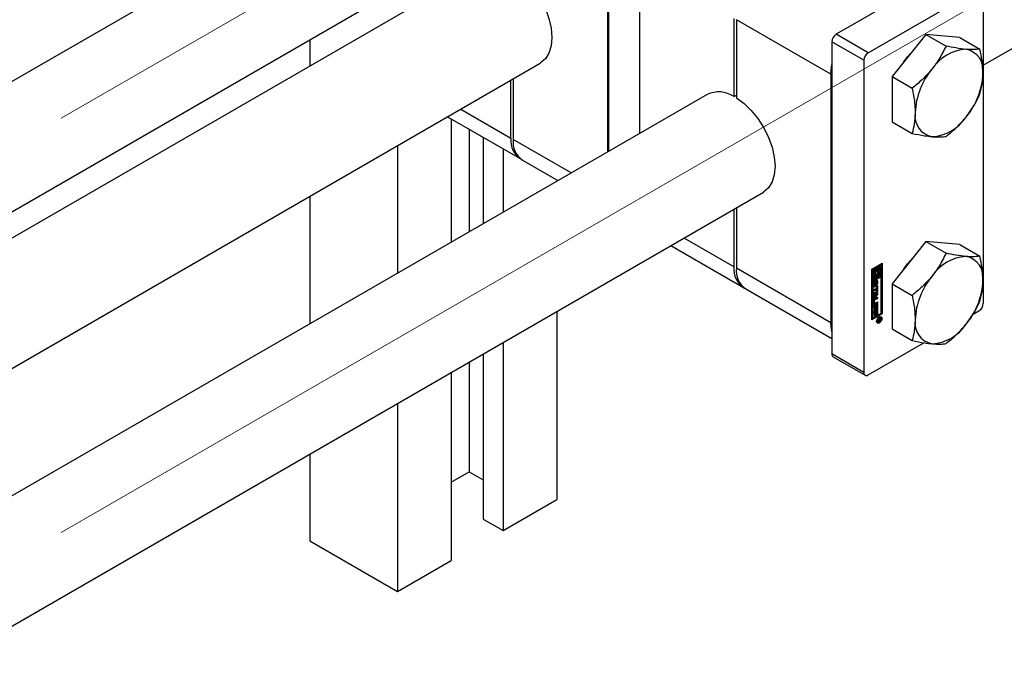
# Paper-space layout 'Sheet1' of a CAD drawing. Header units: millimetres. Extents: x -80341 to 21249, y 0 to 26255.
# Tile 40 of 154: x 8598 to 8773, y 10031 to 10146. Entities that reach past the tile are written whole.
import ezdxf

# ---------------------------------------------------------------- set-up
doc = ezdxf.new("R2010")
doc.units = ezdxf.units.MM
doc.linetypes.add('SLD-Mista-longa', pattern=[19.05, 15.24, -1.27, 1.27, -1.27])
doc.linetypes.add('SLD-Sólida', pattern=[0])
doc.layers.add('DETALHAMENTO', color=8, linetype='SLD-Sólida')

psp = doc.layouts.new('Sheet1')

# ---------------------------------------------------------------- linework, layer by layer
at = {"color": 7, "linetype": 'SLD-Sólida', "lineweight": 25, "ltscale": 25}
for p, q in [((8720.2, 10206.1), (7665.38, 9597.16)), ((8769.22, 10137.82), (8861.08, 10190.85)), ((7676.39, 9580.43), (8730.2, 10188.78)), ((8702.75, 10165.7), (8702.75, 10122.54)), ((8702.58, 10122.44), (8702.58, 10159.06)), ((8680.61, 10155.48), (7676.39, 9575.75)), ((8708.23, 10155.8), (8708.23, 10125.71)), ((8762.79, 10154.64), (8743.13, 10143.29)), ((8748.79, 10140.02), (8768.44, 10151.37)), ((8769.22, 10150.92), (8769.22, 10095.56)), ((8724.99, 10132.24), (8724.99, 10146.12)), ((8742.17, 10136.2), (8725.42, 10145.88)), ((8725.42, 10145.88), (8725.42, 10131.99)), ((8649.72, 10142.32), (8649.72, 10137.65)), ((8748.01, 10138.68), (8742.35, 10141.94)), ((8742.35, 10141.94), (8742.35, 10086.58)), ((8748.79, 10140.02), (8743.13, 10143.29)), ((8759.04, 10143.26), (8753.03, 10135.78)), ((8759.04, 10143.26), (8762.6, 10141.2)), ((8765.05, 10142.72), (8759.04, 10143.26)), ((8765.05, 10142.72), (8768.61, 10140.66)), ((8748.01, 10138.68), (8748.01, 10083.31)), ((7676.39, 9552.66), (8690.61, 10138.15)), ((8685.39, 10124.89), (8685.39, 10135.15)), ((8685.82, 10135.39), (8685.82, 10124.65)), ((8742.17, 10136.2), (8742.17, 10092.11)), ((8753.03, 10135.78), (8756.59, 10133.72)), ((8753.03, 10135.78), (8753.03, 10127.77)), ((8720.2, 10132.62), (7665.38, 9523.68)), ((8724.99, 10132.24), (8725.42, 10132.48)), ((8676.51, 10130.02), (8685.39, 10124.89)), ((8674.17, 10128.67), (8687.05, 10121.23)), ((8674.82, 10128.29), (8674.82, 10106.42)), ((8678, 10126.45), (8678, 10108.25)), ((8753.03, 10127.77), (8756.59, 10125.71)), ((8680.48, 10125.02), (8680.48, 10109.68)), ((8696.11, 10118.71), (8685.82, 10124.65)), ((8665.28, 10123.53), (8665.28, 10100.91)), ((8684.02, 10122.98), (8684.02, 10111.72)), ((8687.48, 10120.98), (8693.76, 10117.35)), ((8693.56, 10117.47), (8693.56, 10117.23)), ((7676.39, 9506.94), (8730.2, 10115.29)), ((8649.72, 10114.55), (8649.72, 10091.93)), ((8724.99, 10102.03), (8724.99, 10112.29)), ((8725.42, 10112.53), (8725.42, 10101.79)), ((8716.11, 10107.16), (8724.99, 10102.03)), ((8713.77, 10105.81), (8726.65, 10098.37)), ((8759.04, 10106.52), (8753.03, 10099.04)), ((8759.04, 10106.52), (8762.6, 10104.46)), ((8765.05, 10105.98), (8759.04, 10106.52)), ((8765.05, 10105.98), (8768.61, 10103.92)), ((8742.17, 10092.11), (8725.42, 10101.79)), ((8749.42, 10101.6), (8751.28, 10102.68)), ((8750.12, 10101.97), (8749.95, 10101.87)), ((8749.95, 10101.87), (8749.95, 10101.39)), ((8749.95, 10101.87), (8750.09, 10101.79)), ((8750.26, 10101.89), (8750.09, 10101.79)), ((8750.09, 10101.79), (8750.09, 10101.31)), ((8750.12, 10101.97), (8750.26, 10101.89)), ((8750.26, 10101.28), (8750.26, 10101.89)), ((8750.96, 10102.45), (8750.3, 10102.07)), ((8750.3, 10102.07), (8750.3, 10101.46)), ((8750.3, 10102.07), (8750.44, 10101.99)), ((8751.1, 10102.37), (8750.44, 10101.99)), ((8750.44, 10101.99), (8750.44, 10101.38)), ((8750.61, 10101.89), (8750.93, 10102.07)), ((8750.61, 10101.61), (8750.61, 10101.89)), ((8750.79, 10101.99), (8750.79, 10101.47)), ((8750.93, 10102.07), (8750.93, 10100.39)), ((8750.96, 10102.45), (8751.1, 10102.37)), ((8751.1, 10100.49), (8751.1, 10102.37)), ((8751.14, 10093.78), (8751.14, 10102.59)), ((8751.28, 10102.68), (8751.28, 10093.69)), ((8749.42, 10092.62), (8749.42, 10101.6)), ((8749.63, 10101.69), (8749.46, 10101.58)), ((8749.46, 10101.58), (8749.46, 10099.71)), ((8749.46, 10101.58), (8749.6, 10101.5)), ((8750.96, 10100.37), (8749.46, 10099.5)), ((8749.77, 10101.6), (8749.6, 10101.5)), ((8749.6, 10101.5), (8749.6, 10099.62)), ((8751.1, 10100.29), (8749.6, 10099.42)), ((8749.63, 10101.69), (8749.77, 10101.6)), ((8749.77, 10099.93), (8749.77, 10101.6)), ((8749.95, 10100.19), (8749.77, 10100.09)), ((8750.09, 10100.11), (8749.77, 10099.93)), ((8749.87, 10100.5), (8750.01, 10100.41)), ((8749.95, 10101.39), (8750.09, 10101.31)), ((8749.95, 10100.45), (8749.95, 10100.19)), ((8749.95, 10100.19), (8750.09, 10100.11)), ((8750.12, 10100.7), (8750.08, 10100.69)), ((8750.09, 10100.39), (8750.09, 10100.11)), ((8750.12, 10100.7), (8750.26, 10100.62)), ((8750.26, 10100.01), (8750.26, 10100.62)), ((8750.3, 10101.46), (8750.44, 10101.38)), ((8750.3, 10100.8), (8750.3, 10100.19)), ((8750.3, 10100.8), (8750.44, 10100.72)), ((8750.3, 10100.19), (8750.44, 10100.11)), ((8750.44, 10100.72), (8750.44, 10100.11)), ((8750.44, 10100.11), (8750.61, 10100.21)), ((8750.69, 10101.58), (8750.61, 10101.63)), ((8750.61, 10100.21), (8750.61, 10100.69)), ((8750.79, 10101.03), (8750.79, 10100.47)), ((8750.79, 10100.47), (8750.93, 10100.39)), ((8750.93, 10100.39), (8751.1, 10100.49)), ((8750.96, 10100.37), (8751.1, 10100.29)), ((8751.1, 10093.8), (8751.1, 10100.29)), ((8749.46, 10099.71), (8749.6, 10099.62)), ((8749.46, 10099.5), (8749.46, 10093.01)), ((8749.6, 10099.42), (8749.46, 10099.5)), ((8749.6, 10099.62), (8750.26, 10100.01)), ((8749.6, 10099.42), (8749.6, 10092.93)), ((8749.67, 10098.6), (8749.67, 10099.11)), ((8749.72, 10099.3), (8749.87, 10099.22)), ((8749.72, 10099.26), (8749.72, 10098.83)), ((8749.72, 10099.26), (8749.86, 10099.18)), ((8749.72, 10098.83), (8749.86, 10098.75)), ((8749.73, 10098.79), (8749.87, 10098.7)), ((8749.74, 10099.34), (8749.88, 10099.26)), ((8749.74, 10098.77), (8749.89, 10098.68)), ((8749.76, 10099.37), (8749.9, 10099.29)), ((8749.77, 10099.39), (8749.91, 10099.3)), ((8749.77, 10099.38), (8749.91, 10099.3)), ((8749.86, 10099.18), (8749.86, 10098.75)), ((8749.91, 10099.51), (8749.91, 10099.3)), ((8749.91, 10099.3), (8749.91, 10099.3)), ((8749.96, 10098.8), (8749.97, 10099.28)), ((8750, 10099.43), (8749.99, 10098.94)), ((8749.99, 10098.94), (8750.13, 10098.86)), ((8750, 10099.43), (8750.14, 10099.35)), ((8750.01, 10099.45), (8750.14, 10099.37)), ((8750.02, 10099.48), (8750.15, 10099.41)), ((8750.04, 10099.52), (8750.17, 10099.44)), ((8750.06, 10099.54), (8750.19, 10099.47)), ((8750.21, 10099.47), (8750.07, 10099.55)), ((8750.14, 10099.35), (8750.13, 10098.86)), ((8750.19, 10098.64), (8750.19, 10098.85)), ((8750.24, 10098.97), (8750.24, 10099.4)), ((8750.25, 10098.62), (8750.43, 10098.72)), ((8750.25, 10098.24), (8750.25, 10098.62)), ((8750.29, 10099.63), (8750.27, 10099.71)), ((8750.29, 10099.63), (8750.29, 10099.12)), ((8750.29, 10099.63), (8750.43, 10099.55)), ((8750.29, 10099.12), (8750.43, 10099.04)), ((8750.29, 10098.64), (8750.29, 10097.78)), ((8750.43, 10099.55), (8750.43, 10099.04)), ((8750.43, 10098.72), (8750.43, 10097.69)), ((8753.03, 10099.04), (8756.59, 10096.98)), ((8753.03, 10099.04), (8753.03, 10091.02)), ((8727.07, 10098.12), (8742.35, 10089.3)), ((8749.7, 10097.92), (8750.25, 10098.24)), ((8750.11, 10098.05), (8749.7, 10097.81)), ((8750.25, 10097.97), (8749.7, 10097.65)), ((8749.7, 10097.65), (8749.7, 10097.92)), ((8749.7, 10097.53), (8750.43, 10097.51)), ((8749.7, 10097.24), (8749.7, 10097.53)), ((8749.7, 10097.3), (8749.82, 10097.23)), ((8749.82, 10097.23), (8749.7, 10097.24)), ((8750.29, 10097.19), (8749.7, 10096.49)), ((8750.43, 10097.11), (8749.7, 10096.24)), ((8749.7, 10096.53), (8749.82, 10096.68)), ((8749.7, 10096.24), (8749.7, 10096.53)), ((8749.82, 10096.68), (8749.82, 10097.23)), ((8749.84, 10097.31), (8749.84, 10096.95)), ((8750.13, 10097.3), (8749.84, 10097.31)), ((8749.84, 10097.31), (8749.98, 10097.23)), ((8749.84, 10096.95), (8749.98, 10096.87)), ((8749.9, 10096.37), (8750.43, 10096.67)), ((8749.98, 10097.23), (8749.98, 10096.87)), ((8750.27, 10097.22), (8749.98, 10097.23)), ((8749.98, 10096.87), (8750.27, 10097.22)), ((8750.11, 10098.05), (8750.25, 10097.97)), ((8750.13, 10097.3), (8750.27, 10097.22)), ((8750.25, 10097.59), (8750.25, 10097.97)), ((8750.29, 10097.78), (8750.25, 10097.75)), ((8750.43, 10097.69), (8750.25, 10097.59)), ((8750.29, 10097.78), (8750.43, 10097.69)), ((8750.29, 10097.51), (8750.29, 10097.19)), ((8750.29, 10097.19), (8750.43, 10097.11)), ((8750.29, 10096.59), (8750.29, 10096.48)), ((8750.43, 10097.51), (8750.43, 10097.11)), ((8750.43, 10096.67), (8750.43, 10096.4)), ((8749.67, 10095.39), (8749.67, 10095.97)), ((8749.7, 10095.05), (8750.43, 10095.47)), ((8749.7, 10094.77), (8749.7, 10095.05)), ((8749.8, 10095), (8749.7, 10094.94)), ((8749.95, 10094.92), (8749.7, 10094.77)), ((8749.71, 10096.06), (8749.71, 10095.67)), ((8749.71, 10096.06), (8749.85, 10095.98)), ((8749.71, 10095.67), (8749.85, 10095.59)), ((8749.73, 10095.63), (8749.87, 10095.54)), ((8750.29, 10095.65), (8749.76, 10095.34)), ((8749.76, 10095.34), (8749.9, 10095.26)), ((8750.29, 10096.48), (8749.78, 10096.19)), ((8749.78, 10096.19), (8749.93, 10096.11)), ((8749.8, 10095), (8749.95, 10094.92)), ((8749.85, 10095.98), (8749.85, 10095.59)), ((8750.43, 10095.56), (8749.9, 10095.26)), ((8750.43, 10096.4), (8749.93, 10096.11)), ((8749.93, 10095.55), (8750.43, 10095.84)), ((8749.95, 10094.3), (8749.95, 10094.92)), ((8750.11, 10095.17), (8749.98, 10095.1)), ((8749.98, 10095.1), (8749.98, 10094.48)), ((8749.98, 10095.1), (8750.12, 10095.02)), ((8750.11, 10095.17), (8750.25, 10095.09)), ((8750.25, 10095.09), (8750.12, 10095.02)), ((8750.12, 10095.02), (8750.12, 10094.4)), ((8750.25, 10094.44), (8750.25, 10095.09)), ((8750.29, 10096.48), (8750.43, 10096.4)), ((8750.29, 10095.76), (8750.29, 10095.65)), ((8750.29, 10095.65), (8750.43, 10095.56)), ((8750.29, 10095.39), (8750.29, 10094.63)), ((8750.43, 10095.84), (8750.43, 10095.56)), ((8750.43, 10095.47), (8750.43, 10094.54)), ((8693.56, 10094.14), (8693.56, 10060.77)), ((8749.42, 10092.79), (8751.14, 10093.78)), ((8751.28, 10093.69), (8749.42, 10092.62)), ((8749.6, 10092.93), (8751.1, 10093.8)), ((8749.7, 10094.04), (8750.43, 10094.46)), ((8749.7, 10093.77), (8749.7, 10094.04)), ((8749.8, 10093.99), (8749.7, 10093.93)), ((8749.95, 10093.91), (8749.7, 10093.77)), ((8749.8, 10093.99), (8749.95, 10093.91)), ((8749.98, 10094.48), (8749.95, 10094.46)), ((8750.12, 10094.4), (8749.95, 10094.3)), ((8749.95, 10093.29), (8749.95, 10093.91)), ((8749.98, 10093.48), (8749.95, 10093.46)), ((8750.12, 10093.4), (8749.95, 10093.29)), ((8749.98, 10094.48), (8750.12, 10094.4)), ((8750.11, 10094.17), (8749.98, 10094.1)), ((8749.98, 10094.1), (8749.98, 10093.48)), ((8749.98, 10094.1), (8750.12, 10094.01)), ((8749.98, 10093.48), (8750.12, 10093.4)), ((8750.11, 10094.17), (8750.25, 10094.09)), ((8750.25, 10094.09), (8750.12, 10094.01)), ((8750.12, 10094.01), (8750.12, 10093.4)), ((8750.29, 10094.63), (8750.25, 10094.6)), ((8750.43, 10094.54), (8750.25, 10094.44)), ((8750.25, 10093.44), (8750.25, 10094.09)), ((8750.29, 10093.62), (8750.25, 10093.6)), ((8750.43, 10093.54), (8750.25, 10093.44)), ((8750.29, 10094.63), (8750.43, 10094.54)), ((8750.29, 10094.38), (8750.29, 10093.62)), ((8750.29, 10093.62), (8750.43, 10093.54)), ((8750.43, 10094.46), (8750.43, 10093.54)), ((8750.88, 10093.13), (8750.78, 10093.16)), ((8751.02, 10093.05), (8750.88, 10093.13)), ((8751.28, 10093.69), (8751.14, 10093.78)), ((8767.32, 10093.57), (8768.44, 10094.21)), ((8749.46, 10093.01), (8749.6, 10092.93)), ((8750.29, 10092.32), (8750.37, 10092.25)), ((8750.37, 10092.25), (8750.51, 10092.17)), ((8750.5, 10092.63), (8751.01, 10092.92)), ((8750.74, 10092.65), (8750.5, 10092.52)), ((8750.5, 10092.36), (8750.74, 10092.65)), ((8750.5, 10092.52), (8750.5, 10092.63)), ((8750.7, 10092.49), (8750.5, 10092.23)), ((8750.5, 10092.23), (8750.5, 10092.36)), ((8750.63, 10092.53), (8750.7, 10092.49)), ((8750.64, 10092.71), (8750.74, 10092.65)), ((8750.66, 10092.72), (8750.76, 10092.67)), ((8750.69, 10092.6), (8750.79, 10092.54)), ((8750.7, 10092.6), (8750.79, 10092.55)), ((8750.71, 10092.52), (8750.85, 10092.44)), ((8750.71, 10092.45), (8750.77, 10092.42)), ((8750.74, 10092.65), (8750.76, 10092.64)), ((8750.93, 10092.76), (8750.76, 10092.67)), ((8750.76, 10092.67), (8750.76, 10092.64)), ((8750.83, 10092.82), (8750.93, 10092.76)), ((8750.87, 10092.84), (8750.87, 10092.81)), ((8750.87, 10092.81), (8751.01, 10092.73)), ((8750.89, 10092.58), (8750.96, 10092.54)), ((8750.93, 10092.72), (8750.93, 10092.76)), ((8750.93, 10092.7), (8750.93, 10092.72)), ((8750.93, 10092.69), (8750.93, 10092.7)), ((8750.93, 10092.69), (8751, 10092.65)), ((8751.01, 10092.92), (8751.01, 10092.73)), ((8753.03, 10091.02), (8756.59, 10088.97)), ((8684.02, 10088.63), (8684.02, 10055.26)), ((8748.79, 10082.86), (8758.68, 10088.58)), ((8680.48, 10086.59), (8680.48, 10057.3)), ((8748.01, 10083.31), (8742.35, 10086.58)), ((8742.58, 10086.08), (8748.24, 10082.81)), ((8678, 10085.16), (8678, 10065.67)), ((8674.82, 10083.32), (8674.82, 10049.95)), ((8665.28, 10077.81), (8665.28, 10044.44)), ((8649.72, 10068.83), (8649.72, 10053.42)), ((8674.82, 10063.83), (8678, 10065.67)), ((8678, 10065.67), (8680.48, 10064.24)), ((8684.02, 10055.26), (8693.56, 10060.77)), ((8680.48, 10057.3), (8684.02, 10055.26)), ((8649.72, 10053.42), (8665.28, 10044.44)), ((8665.28, 10044.44), (8674.82, 10049.95))]:
    psp.add_line(p, q, dxfattribs=at)
at = {"color": 7, "linetype": 'SLD-Sólida', "lineweight": 25, "ltscale": 25, "flags": 128}
for points in [[(8685.82, 10154.85), (8687.17, 10153.88), (8688.46, 10152.64), (8689.64, 10151.19), (8690.68, 10149.57), (8691.53, 10147.86), (8692.16, 10146.1), (8692.55, 10144.37), (8692.68, 10142.73), (8692.55, 10141.25), (8692.16, 10139.96), (8691.53, 10138.94), (8690.68, 10138.2), (8690.61, 10138.15)], [(8755.07, 10138.32), (8755.77, 10139.31), (8756.82, 10140.48)], [(8742.17, 10136.2), (8742.28, 10137.54), (8742.35, 10137.93)], [(8725.42, 10131.99), (8726.77, 10131.02), (8728.06, 10129.78), (8729.24, 10128.33), (8730.28, 10126.71), (8731.13, 10125), (8731.76, 10123.24), (8732.14, 10121.51), (8732.28, 10119.87), (8732.14, 10118.39), (8731.76, 10117.1), (8731.13, 10116.08), (8730.28, 10115.34), (8730.2, 10115.29)], [(8755.07, 10101.57), (8755.77, 10102.56), (8756.73, 10103.65)], [(8750.09, 10101.31), (8750, 10101.17), (8749.93, 10101.02), (8749.89, 10100.87), (8749.87, 10100.72), (8749.89, 10100.6), (8749.93, 10100.49), (8750, 10100.42), (8750.09, 10100.39)], [(8750.26, 10100.62), (8750.18, 10100.62), (8750.11, 10100.65), (8750.07, 10100.73), (8750.05, 10100.83), (8750.07, 10100.94), (8750.11, 10101.07), (8750.18, 10101.18), (8750.26, 10101.28)], [(8750.44, 10101.38), (8750.52, 10101.38), (8750.59, 10101.34), (8750.64, 10101.27), (8750.65, 10101.17), (8750.64, 10101.05), (8750.59, 10100.93), (8750.52, 10100.82), (8750.44, 10100.72)], [(8750.61, 10100.69), (8750.7, 10100.83), (8750.77, 10100.98), (8750.81, 10101.13), (8750.83, 10101.27), (8750.81, 10101.4), (8750.77, 10101.5), (8750.7, 10101.57), (8750.61, 10101.61)], [(8750.13, 10098.86), (8750.11, 10098.75), (8750.06, 10098.64), (8749.99, 10098.54), (8749.9, 10098.47), (8749.81, 10098.44), (8749.74, 10098.46), (8749.69, 10098.51), (8749.67, 10098.6)], [(8749.73, 10099.31), (8749.73, 10099.31), (8749.72, 10099.3)], [(8749.96, 10098.8), (8749.97, 10098.83), (8749.99, 10098.94)], [(8749.97, 10099.28), (8749.99, 10099.39), (8750.04, 10099.51), (8750.11, 10099.61), (8750.2, 10099.68), (8750.29, 10099.71), (8750.36, 10099.7), (8750.41, 10099.64), (8750.43, 10099.55)], [(8749.69, 10095.31), (8749.71, 10095.32), (8749.76, 10095.34)], [(8750.76, 10093.15), (8750.94, 10093.21), (8751.09, 10093.18), (8751.2, 10093.07), (8751.23, 10092.88), (8751.2, 10092.65), (8751.09, 10092.42), (8750.94, 10092.21), (8750.76, 10092.07), (8750.58, 10092.01), (8750.43, 10092.04), (8750.33, 10092.15), (8750.29, 10092.34), (8750.33, 10092.57), (8750.43, 10092.8), (8750.58, 10093), (8750.76, 10093.15)], [(8750.76, 10093.03), (8750.62, 10092.92), (8750.51, 10092.76), (8750.43, 10092.58), (8750.4, 10092.4), (8750.43, 10092.26), (8750.51, 10092.17), (8750.62, 10092.14), (8750.76, 10092.19), (8750.9, 10092.3), (8751.02, 10092.46), (8751.1, 10092.64), (8751.12, 10092.82), (8751.1, 10092.96), (8751.02, 10093.05), (8750.9, 10093.08), (8750.76, 10093.03)], [(8751.02, 10093.21), (8751.05, 10093.15), (8751.09, 10092.98)], [(8742.35, 10090.59), (8742.28, 10090.9), (8742.17, 10092.11)], [(8750.61, 10092.14), (8750.44, 10092.09), (8750.37, 10092.09)], [(8750.87, 10092.8), (8750.87, 10092.8), (8750.87, 10092.81)]]:
    psp.add_lwpolyline(points, dxfattribs=at)
at = {"color": 7, "linetype": 'SLD-Sólida', "lineweight": 25, "ltscale": 625}
for centre, radius, start, end in [((8744.04, 10141.86), 1.69, 122.6055, 177.3945), ((8766.61, 10132.88), 7.76, 93.4295, 146.5651), ((8765.46, 10136.95), 3.74, 350.7481, 79.4532), ((8749.7, 10138.6), 1.69, 122.6055, 177.3945), ((8770.16, 10128.81), 13.05, 140.2279, 177.3607), ((8756.12, 10136.95), 13.05, 320.2279, 357.3607), ((8722.26, 10128.17), 4.9, 56.137, 114.8746), ((8760.82, 10128.81), 3.74, 170.7481, 259.4532), ((8759.67, 10132.88), 7.76, 273.4295, 326.5651), ((8689.23, 10124.44), 3.86, 173.3016, 239.5173), ((8689.62, 10124.16), 3.84, 172.7442, 235.9436), ((8766.61, 10096.13), 7.76, 93.4295, 146.5651), ((8765.46, 10100.2), 3.74, 350.7481, 79.4532), ((8728.82, 10101.58), 3.86, 173.3016, 239.5173), ((8729.22, 10101.3), 3.84, 172.7442, 235.9436), ((8750.86, 10100.71), 1.14, 143.1407, 162.3647), ((8750, 10100.71), 0.252, 205.0525, 239.1623), ((8749.97, 10101.22), 0.539, 307.7987, 17.5208), ((8770.16, 10092.06), 13.05, 140.2279, 177.3607), ((8750.17, 10099.09), 0.496, 120.9901, 177.533), ((8749.59, 10098.88), 0.367, 285.7628, 327.745), ((8749.94, 10099.26), 0.214, 168.96, 179.6994), ((8749.85, 10098.83), 0.125, 178.9775, 200.6736), ((8749.76, 10098.8), 0.0356, 198.3817, 238.9058), ((8750.08, 10099.18), 0.214, 168.96, 179.6994), ((8749.99, 10098.75), 0.125, 178.9775, 200.6736), ((8750.06, 10099.18), 0.198, 156.2408, 168.9171), ((8749.9, 10098.71), 0.0348, 198.094, 248.3533), ((8749.99, 10099.22), 0.117, 141.5229, 156.3081), ((8749.89, 10098.73), 0.044, 268.2307, 339.9426), ((8749.94, 10099.25), 0.0582, 122.5602, 140.4461), ((8749.77, 10098.8), 0.187, 330.7073, 343.3053), ((8749.72, 10098.82), 0.244, 343.3299, 356.1073), ((8750.22, 10099.42), 0.223, 176.7321, 178.8063), ((8750.06, 10099.54), 0.0165, 60.8285, 90.7076), ((8750.37, 10099.34), 0.227, 161.8668, 171.3235), ((8750.38, 10099.34), 0.238, 172.0888, 178.7075), ((8750.3, 10099.36), 0.156, 147.8178, 161.8496), ((8750.22, 10099.41), 0.0625, 120.438, 149.9498), ((8750.2, 10099.45), 0.0206, 52.389, 127.2173), ((8749.93, 10099.06), 0.496, 300.769, 357.5538), ((8750.16, 10098.9), 0.06, 301.3502, 324.6924), ((8750.11, 10098.94), 0.125, 323.394, 341.5511), ((8750.18, 10099.43), 0.0505, 12.2492, 47.6338), ((8750.05, 10098.97), 0.187, 339.7228, 351.086), ((8750.1, 10099.4), 0.135, 359.4509, 14.9773), ((8749.82, 10099.14), 0.467, 330.4254, 358.0571), ((8750.03, 10098.97), 0.21, 350.3584, 359.7695), ((8756.12, 10100.2), 13.05, 320.2279, 357.3607), ((8750.16, 10095.95), 0.492, 122.6055, 177.3945), ((8749.81, 10095.37), 0.14, 170.786, 309.2033), ((8749.87, 10096.06), 0.158, 122.6055, 177.3945), ((8749.76, 10095.67), 0.0516, 174.3796, 234.302), ((8750.01, 10095.97), 0.158, 122.6055, 177.3945), ((8749.9, 10095.58), 0.0448, 170.786, 309.2033), ((8767.53, 10095.64), 1.69, 302.6055, 357.3945), ((8750.62, 10092.67), 0.173, 289.1442, 301.0507), ((8750.78, 10092.5), 0.0808, 184.8258, 263.5093), ((8750.6, 10092.72), 0.229, 296.9732, 314.914), ((8750.9, 10092.63), 0.142, 175.5376, 214.4658), ((8750.77, 10092.55), 0.135, 268.4542, 302.9996), ((8750.81, 10092.59), 0.0471, 234.3784, 304.7925), ((8750.76, 10092.7), 0.171, 296.7701, 310.6389), ((8750.71, 10092.68), 0.28, 298.6127, 330.2038), ((8750.79, 10092.67), 0.134, 310.7156, 341.3098), ((8750.67, 10092.71), 0.258, 342.0201, 355.6741), ((8750.66, 10092.73), 0.347, 328.0816, 346.7199), ((8750.6, 10092.74), 0.408, 347.1233, 359.0858), ((8760.82, 10092.06), 3.74, 170.7481, 259.4532), ((8759.67, 10096.13), 7.76, 273.4295, 326.5651), ((8742.87, 10086.51), 0.527, 172.7442, 235.9436), ((8748.48, 10083.24), 0.48, 170.786, 309.2033)]:
    psp.add_arc(centre, radius, start, end, dxfattribs=at)
at = {"color": 7, "linetype": 'SLD-Sólida', "lineweight": 25, "ltscale": 25}
for points, knots in [([(8762.6, 10141.2), (8762.2, 10140.39), (8761.51, 10138.99), (8760.54, 10137.69), (8760.14, 10137.15)], [0, 0, 0, 0, 0.581944, 1, 1, 1, 1]), ([(8766.15, 10140.62), (8765.57, 10140.69), (8764.49, 10140.82), (8763.2, 10141.08), (8762.6, 10141.2)], [0, 0, 0, 0, 0.53526, 1, 1, 1, 1]), ([(8768.61, 10140.66), (8768.21, 10140.62), (8767.52, 10140.53), (8766.55, 10140.6), (8766.15, 10140.62)], [0, 0, 0, 0, 0.581944, 1, 1, 1, 1]), ([(8769.15, 10136.35), (8769.12, 10137.09), (8769.06, 10138.48), (8768.76, 10139.97), (8768.61, 10140.66)], [0, 0, 0, 0, 0.53526, 1, 1, 1, 1]), ([(8760.14, 10137.15), (8759.56, 10136.49), (8758.48, 10135.26), (8757.19, 10134.21), (8756.59, 10133.72)], [0, 0, 0, 0, 0.53526, 1, 1, 1, 1]), ([(8768.61, 10132.65), (8768.79, 10133.32), (8769.09, 10134.46), (8769.13, 10135.79), (8769.15, 10136.35)], [0, 0, 0, 0, 0.581944, 1, 1, 1, 1]), ([(8756.59, 10133.72), (8756.77, 10132.86), (8757.06, 10131.37), (8757.11, 10129.99), (8757.13, 10129.41)], [0, 0, 0, 0, 0.581944, 1, 1, 1, 1]), ([(8766.15, 10128.6), (8766.66, 10129.3), (8767.62, 10130.6), (8768.3, 10132), (8768.61, 10132.65)], [0, 0, 0, 0, 0.53526, 1, 1, 1, 1]), ([(8757.13, 10129.41), (8757.1, 10128.7), (8757.04, 10127.38), (8756.73, 10126.24), (8756.59, 10125.71)], [0, 0, 0, 0, 0.53526, 1, 1, 1, 1]), ([(8762.6, 10125.17), (8763.35, 10125.79), (8764.64, 10126.84), (8765.7, 10128.08), (8766.15, 10128.6)], [0, 0, 0, 0, 0.581944, 1, 1, 1, 1]), ([(8756.59, 10125.71), (8757.34, 10125.56), (8758.63, 10125.3), (8759.69, 10125.18), (8760.14, 10125.13)], [0, 0, 0, 0, 0.581944, 1, 1, 1, 1]), ([(8760.14, 10125.13), (8760.65, 10125.1), (8761.61, 10125.04), (8762.29, 10125.13), (8762.6, 10125.17)], [0, 0, 0, 0, 0.53526, 1, 1, 1, 1]), ([(8762.6, 10104.46), (8762.2, 10103.64), (8761.51, 10102.24), (8760.54, 10100.95), (8760.14, 10100.41)], [0, 0, 0, 0, 0.581944, 1, 1, 1, 1]), ([(8766.15, 10103.88), (8765.57, 10103.95), (8764.49, 10104.07), (8763.2, 10104.33), (8762.6, 10104.46)], [0, 0, 0, 0, 0.53526, 1, 1, 1, 1]), ([(8768.61, 10103.92), (8768.21, 10103.87), (8767.52, 10103.79), (8766.55, 10103.85), (8766.15, 10103.88)], [0, 0, 0, 0, 0.581944, 1, 1, 1, 1]), ([(8769.15, 10099.6), (8769.12, 10100.35), (8769.06, 10101.74), (8768.76, 10103.23), (8768.61, 10103.92)], [0, 0, 0, 0, 0.53526, 1, 1, 1, 1]), ([(8760.14, 10100.41), (8759.56, 10099.75), (8758.48, 10098.52), (8757.19, 10097.47), (8756.59, 10096.98)], [0, 0, 0, 0, 0.53526, 1, 1, 1, 1]), ([(8768.61, 10095.91), (8768.79, 10096.57), (8769.09, 10097.72), (8769.13, 10099.05), (8769.15, 10099.6)], [0, 0, 0, 0, 0.581944, 1, 1, 1, 1]), ([(8756.59, 10096.98), (8756.77, 10096.11), (8757.06, 10094.63), (8757.11, 10093.24), (8757.13, 10092.66)], [0, 0, 0, 0, 0.581944, 1, 1, 1, 1]), ([(8766.15, 10091.86), (8766.66, 10092.55), (8767.62, 10093.85), (8768.3, 10095.25), (8768.61, 10095.91)], [0, 0, 0, 0, 0.53526, 1, 1, 1, 1]), ([(8757.13, 10092.66), (8757.1, 10091.95), (8757.04, 10090.63), (8756.73, 10089.49), (8756.59, 10088.97)], [0, 0, 0, 0, 0.53526, 1, 1, 1, 1]), ([(8762.6, 10088.43), (8763.35, 10089.04), (8764.64, 10090.1), (8765.7, 10091.34), (8766.15, 10091.86)], [0, 0, 0, 0, 0.581944, 1, 1, 1, 1]), ([(8756.59, 10088.97), (8757.34, 10088.81), (8758.63, 10088.55), (8759.69, 10088.44), (8760.14, 10088.39)], [0, 0, 0, 0, 0.581944, 1, 1, 1, 1]), ([(8760.14, 10088.39), (8760.65, 10088.36), (8761.61, 10088.3), (8762.29, 10088.39), (8762.6, 10088.43)], [0, 0, 0, 0, 0.53526, 1, 1, 1, 1])]:
    psp.add_open_spline(points, degree=3, knots=knots, dxfattribs=at)
at = {"layer": 'DETALHAMENTO', "linetype": 'SLD-Mista-longa', "lineweight": 18, "ltscale": 25}
for p, q in [((10585.43, 11271.33), (6319.99, 8808.94)), ((10585.43, 11197.84), (5945.04, 8519))]:
    psp.add_line(p, q, dxfattribs=at)

doc.saveas('drawing.dxf')
